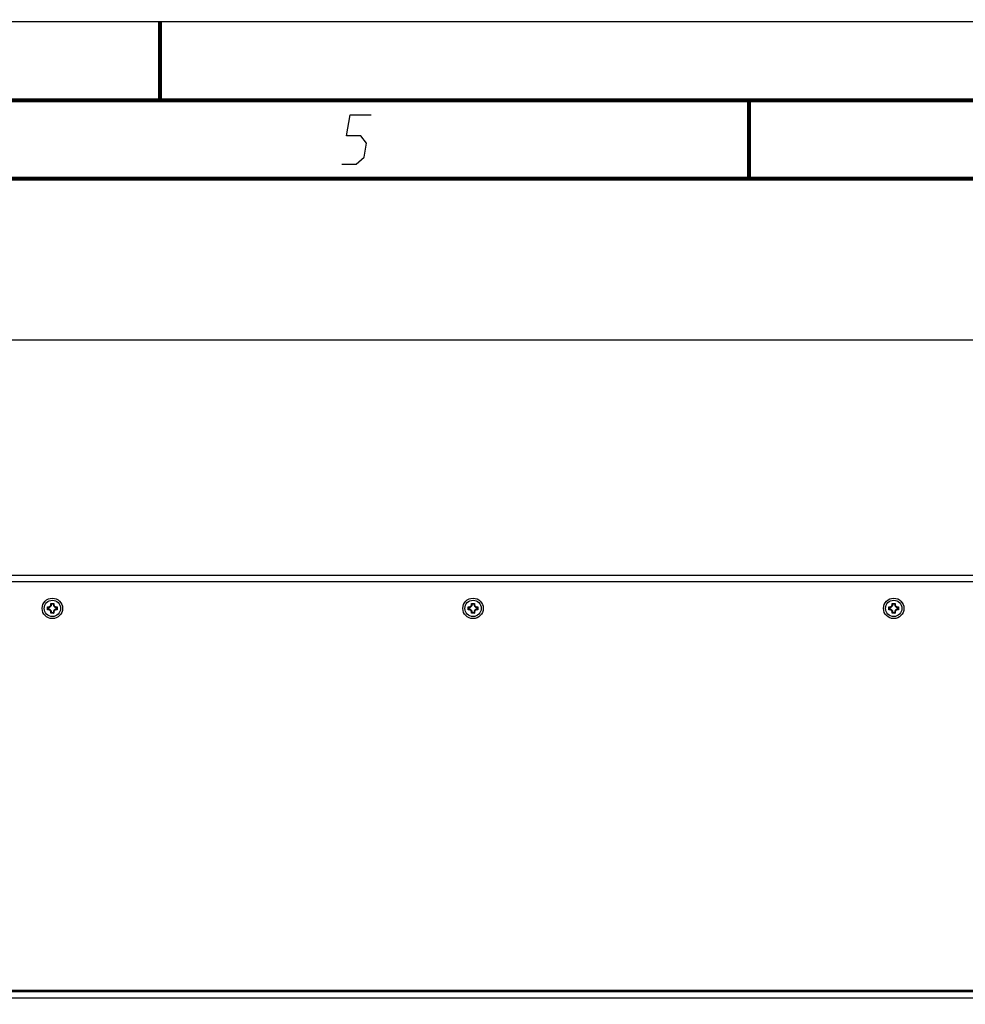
# Model space of a CAD drawing. Extents: x 0 to 420, y 0 to 297.
# Tile 52 of 75: x 221 to 281, y 234 to 297. Entities that reach past the tile are written whole.
import ezdxf

# ---------------------------------------------------------------- set-up
doc = ezdxf.new("R2010")
doc.units = 0
doc.header["$LTSCALE"] = 23.1
doc.layers.get('0').update_dxf_attribs({"linetype": 'CONTINUOUS'})
doc.layers.add('DIM_PILOTEES', color=7, linetype='CONTINUOUS')
doc.dimstyles.get("Standard").update_dxf_attribs({"dimtxt": 2.5, "dimasz": 2.5, "dimexe": 1.25, "dimexo": 0.625, "dimtad": 1, "dimcen": 2.5, "dimazin": 3, "dimtfac": 1, "dimtmove": 0, "dimatfit": 3})

# ---------------------------------------------------------------- blocks, each defined once
blk = doc.blocks.new('_FILLED')
at = {"color": 0, "linetype": 'BYBLOCK'}
blk.add_solid([(0, 0), (-1, 0.143), (-1, -0.143)], dxfattribs=at)
blk = doc.blocks.new('*D5')
at = {"layer": 'DIM_PILOTEES', "color": 2, "linetype": 'CONTINUOUS'}
for p, q in [((190.124, 209.109), (190.124, 278.743)), ((390.124, 209.109), (390.124, 278.743)), ((190.124, 276.743), (290.124, 276.743)), ((390.124, 276.743), (290.124, 276.743))]:
    blk.add_line(p, q, dxfattribs=at)
at = {"layer": 'DIM_PILOTEES', "color": 2, "linetype": 'CONTINUOUS', "xscale": 3.5, "yscale": 3.5, "zscale": 3.5, "rotation": 180}
blk.add_blockref('_FILLED', (190.124, 276.743), dxfattribs=at)
at = {"layer": 'DIM_PILOTEES', "color": 2, "linetype": 'CONTINUOUS', "xscale": 3.5, "yscale": 3.5, "zscale": 3.5}
blk.add_blockref('_FILLED', (390.124, 276.743), dxfattribs=at)

msp = doc.modelspace()

# ---------------------------------------------------------------- linework, layer by layer
at = {"color": 7, "linetype": 'CONTINUOUS'}
for p, q in [((0, 297), (420, 297)), ((25, 287), (410, 287)), ((386.864, 261.76), (193.364, 261.76)), ((386.864, 261.36), (193.364, 261.36)), ((222.836, 259.558), (222.836, 259.762)), ((222.878, 259.711), (222.878, 259.608)), ((223.047, 259.973), (223.252, 259.973)), ((223.201, 259.931), (223.098, 259.931)), ((223.421, 259.608), (223.421, 259.711)), ((223.463, 259.762), (223.463, 259.558)), ((249.622, 259.558), (249.622, 259.762)), ((249.664, 259.711), (249.664, 259.608)), ((249.833, 259.973), (250.038, 259.973)), ((249.987, 259.931), (249.884, 259.931)), ((250.207, 259.608), (250.207, 259.711)), ((250.249, 259.762), (250.249, 259.558)), ((276.408, 259.558), (276.408, 259.762)), ((276.45, 259.711), (276.45, 259.608)), ((276.619, 259.973), (276.823, 259.973)), ((276.773, 259.931), (276.67, 259.931)), ((276.993, 259.608), (276.993, 259.711)), ((277.035, 259.762), (277.035, 259.558)), ((223.252, 259.346), (223.047, 259.346)), ((223.098, 259.389), (223.201, 259.389)), ((250.038, 259.346), (249.833, 259.346)), ((249.884, 259.389), (249.987, 259.389)), ((276.823, 259.346), (276.619, 259.346)), ((276.67, 259.389), (276.773, 259.389)), ((386.064, 235.348), (194.164, 235.348)), ((386.064, 235.248), (194.164, 235.248)), ((386.064, 234.848), (194.164, 234.848))]:
    msp.add_line(p, q, dxfattribs=at)
at = {"color": 7, "linetype": 'CONTINUOUS', "const_width": 0.25}
for points in [[(230, 297), (230, 292)], [(415, 292), (20, 292)], [(267.5, 292), (267.5, 287)], [(25, 287), (410, 287)]]:
    msp.add_lwpolyline(points, dxfattribs=at)
at = {"color": 2, "linetype": 'CONTINUOUS'}
msp.add_lwpolyline([(241.59, 287.925), (242.49, 287.925), (243.013, 288.375), (243.16, 289.275), (242.783, 289.725), (241.883, 289.725), (242.104, 291.075), (243.454, 291.075)], dxfattribs=at)
at = {"color": 7, "linetype": 'CONTINUOUS'}
for points in [[(222.849, 259.745), (222.843, 259.753), (222.836, 259.762)], [(222.849, 259.575), (222.843, 259.566), (222.836, 259.558)], [(222.878, 259.711), (222.871, 259.72), (222.863, 259.728), (222.856, 259.736), (222.849, 259.745)], [(222.878, 259.608), (222.871, 259.6), (222.863, 259.592), (222.856, 259.583), (222.849, 259.575)], [(223.065, 259.96), (223.056, 259.967), (223.047, 259.973)], [(223.098, 259.931), (223.09, 259.939), (223.082, 259.946), (223.073, 259.953), (223.065, 259.96)], [(223.201, 259.931), (223.209, 259.939), (223.218, 259.946), (223.226, 259.953), (223.235, 259.96)], [(223.235, 259.96), (223.243, 259.967), (223.252, 259.973)], [(223.421, 259.711), (223.429, 259.72), (223.436, 259.728), (223.443, 259.736), (223.45, 259.745)], [(223.421, 259.608), (223.429, 259.6), (223.436, 259.592), (223.443, 259.583), (223.45, 259.575)], [(223.45, 259.745), (223.457, 259.753), (223.463, 259.762)], [(223.45, 259.575), (223.457, 259.566), (223.463, 259.558)], [(249.635, 259.745), (249.629, 259.753), (249.622, 259.762)], [(249.635, 259.575), (249.629, 259.566), (249.622, 259.558)], [(249.664, 259.711), (249.657, 259.72), (249.649, 259.728), (249.642, 259.736), (249.635, 259.745)], [(249.664, 259.608), (249.657, 259.6), (249.649, 259.592), (249.642, 259.583), (249.635, 259.575)], [(249.851, 259.96), (249.842, 259.967), (249.833, 259.973)], [(249.884, 259.931), (249.876, 259.939), (249.867, 259.946), (249.859, 259.953), (249.851, 259.96)], [(249.987, 259.931), (249.995, 259.939), (250.003, 259.946), (250.012, 259.953), (250.02, 259.96)], [(250.02, 259.96), (250.029, 259.967), (250.038, 259.973)], [(250.207, 259.711), (250.214, 259.72), (250.222, 259.728), (250.229, 259.736), (250.236, 259.745)], [(250.207, 259.608), (250.214, 259.6), (250.222, 259.592), (250.229, 259.583), (250.236, 259.575)], [(250.236, 259.745), (250.242, 259.753), (250.249, 259.762)], [(250.236, 259.575), (250.242, 259.566), (250.249, 259.558)], [(276.421, 259.745), (276.414, 259.753), (276.408, 259.762)], [(276.421, 259.575), (276.414, 259.566), (276.408, 259.558)], [(276.45, 259.711), (276.442, 259.72), (276.435, 259.728), (276.428, 259.736), (276.421, 259.745)], [(276.45, 259.608), (276.442, 259.6), (276.435, 259.592), (276.428, 259.583), (276.421, 259.575)], [(276.636, 259.96), (276.628, 259.967), (276.619, 259.973)], [(276.67, 259.931), (276.662, 259.939), (276.653, 259.946), (276.645, 259.953), (276.636, 259.96)], [(276.773, 259.931), (276.781, 259.939), (276.789, 259.946), (276.798, 259.953), (276.806, 259.96)], [(276.806, 259.96), (276.815, 259.967), (276.823, 259.973)], [(276.993, 259.711), (277, 259.72), (277.008, 259.728), (277.015, 259.736), (277.022, 259.745)], [(276.993, 259.608), (277, 259.6), (277.008, 259.592), (277.015, 259.583), (277.022, 259.575)], [(277.022, 259.745), (277.028, 259.753), (277.035, 259.762)], [(277.022, 259.575), (277.028, 259.566), (277.035, 259.558)], [(223.065, 259.36), (223.056, 259.353), (223.047, 259.346)], [(223.098, 259.389), (223.09, 259.381), (223.082, 259.374), (223.073, 259.366), (223.065, 259.36)], [(223.201, 259.389), (223.209, 259.381), (223.218, 259.374), (223.226, 259.366), (223.235, 259.36)], [(223.235, 259.36), (223.243, 259.353), (223.252, 259.346)], [(249.851, 259.36), (249.842, 259.353), (249.833, 259.346)], [(249.884, 259.389), (249.876, 259.381), (249.867, 259.374), (249.859, 259.366), (249.851, 259.36)], [(249.987, 259.389), (249.995, 259.381), (250.003, 259.374), (250.012, 259.366), (250.02, 259.36)], [(250.02, 259.36), (250.029, 259.353), (250.038, 259.346)], [(276.636, 259.36), (276.628, 259.353), (276.619, 259.346)], [(276.67, 259.389), (276.662, 259.381), (276.653, 259.374), (276.645, 259.366), (276.636, 259.36)], [(276.773, 259.389), (276.781, 259.381), (276.789, 259.374), (276.798, 259.366), (276.806, 259.36)], [(276.806, 259.36), (276.815, 259.353), (276.823, 259.346)]]:
    msp.add_lwpolyline(points, dxfattribs=at)
for centre, radius in [((223.15, 259.66), 0.65), ((223.15, 259.66), 0.52), ((249.935, 259.66), 0.65), ((249.935, 259.66), 0.52), ((276.721, 259.66), 0.65), ((276.721, 259.66), 0.52)]:
    msp.add_circle(centre, radius, dxfattribs=at)
for centre, radius, start, end in [((222.89, 259.92), 0.167, 251.30248, 18.69752), ((222.89, 259.4), 0.167, 341.30248, 108.69752), ((222.89, 259.92), 0.209, 266.91266, 3.08734), ((222.89, 259.4), 0.209, 356.91266, 93.08734), ((223.41, 259.92), 0.209, 176.91266, 273.08734), ((223.41, 259.4), 0.209, 86.91266, 183.08734), ((223.41, 259.92), 0.167, 161.30248, 288.69752), ((223.41, 259.4), 0.167, 71.30248, 198.69752), ((249.675, 259.92), 0.167, 251.30248, 18.69752), ((249.675, 259.4), 0.167, 341.30248, 108.69752), ((249.675, 259.92), 0.209, 266.91266, 3.08734), ((249.675, 259.4), 0.209, 356.91266, 93.08734), ((250.195, 259.92), 0.209, 176.91266, 273.08734), ((250.195, 259.4), 0.209, 86.91266, 183.08734), ((250.195, 259.92), 0.167, 161.30248, 288.69752), ((250.195, 259.4), 0.167, 71.30248, 198.69752), ((276.461, 259.92), 0.167, 251.30248, 18.69752), ((276.461, 259.4), 0.167, 341.30248, 108.69752), ((276.461, 259.92), 0.209, 266.91266, 3.08734), ((276.461, 259.4), 0.209, 356.91266, 93.08734), ((276.981, 259.92), 0.209, 176.91266, 273.08734), ((276.981, 259.4), 0.209, 86.91266, 183.08734), ((276.981, 259.92), 0.167, 161.30248, 288.69752), ((276.981, 259.4), 0.167, 71.30248, 198.69752)]:
    msp.add_arc(centre, radius, start, end, dxfattribs=at)

# ---------------------------------------------------------------- dimensions: what is measured, and where the dimension line sits
at = {"layer": 'DIM_PILOTEES', "color": 2, "linetype": 'CONTINUOUS'}
dim = msp.add_linear_dim(base=(190.124, 276.743), p1=(390.124, 209.109), p2=(190.124, 209.109), angle=180, dimstyle='Standard', dxfattribs=at)
dim.commit()
dim.dimension.update_dxf_attribs({"geometry": '*D5', "text_midpoint": (281.365, 276.743), "dimtype": 128})

doc.saveas('drawing.dxf')
